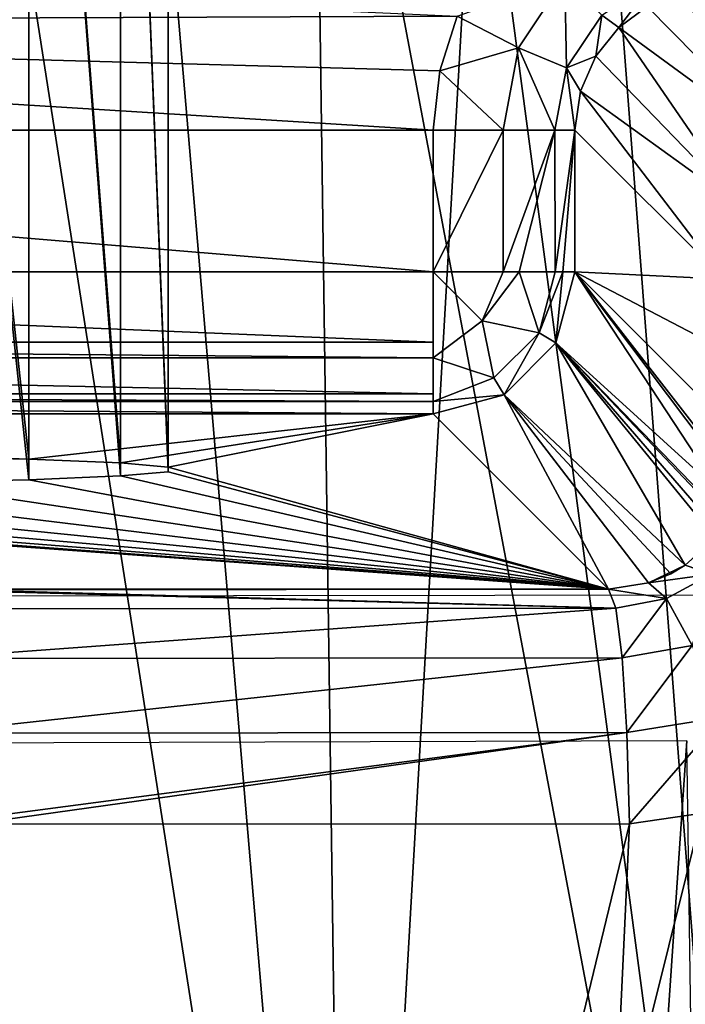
# Model space of a CAD drawing. Header units: millimetres. Extents: x -65 to 65, y -82 to 87.
# Tile 82 of 223: x 1.55 to 3.9, y -6.6 to -3.12. Entities that reach past the tile are written whole.
import ezdxf

# ---------------------------------------------------------------- set-up
doc = ezdxf.new("R2010")
doc.units = ezdxf.units.MM
doc.header["$LTSCALE"] = 101.851852
for name, color, linetype in [('113', 7, 'CONTINUOUS'), ('114', 7, 'CONTINUOUS'), ('13', 7, 'CONTINUOUS'), ('3', 7, 'CONTINUOUS'), ('468', 7, 'CONTINUOUS'), ('469', 7, 'CONTINUOUS'), ('471', 7, 'CONTINUOUS'), ('473', 7, 'CONTINUOUS'), ('51', 7, 'CONTINUOUS'), ('52', 7, 'CONTINUOUS'), ('6', 7, 'CONTINUOUS'), ('63', 7, 'CONTINUOUS'), ('67', 7, 'CONTINUOUS'), ('80', 7, 'CONTINUOUS'), ('81', 7, 'CONTINUOUS'), ('82', 7, 'CONTINUOUS'), ('83', 7, 'CONTINUOUS')]:
    doc.layers.add(name, color=color, linetype=linetype)

msp = doc.modelspace()

# ---------------------------------------------------------------- linework, layer by layer
at = {"layer": '113', "color": 7, "linetype": 'CONTINUOUS', "true_color": 0xebebeb}
for points in [[(1.218, -5.1343, 124.324), (1.3584, -5.1342, 124.3203), (3.6566, -5.1981, 124.536), (1.218, -5.1343, 124.324)], [(1.218, -5.1343, 124.324), (3.6566, -5.1981, 124.536), (1.2199, -5.2012, 124.6583), (1.218, -5.1343, 124.324)], [(1.3584, -5.1342, 124.3203), (3.6313, -5.1311, 124.2023), (3.6566, -5.1981, 124.536), (1.3584, -5.1342, 124.3203)], [(1.2199, -5.2012, 124.6583), (3.6566, -5.1981, 124.536), (1.2274, -5.3766, 124.9506), (1.2199, -5.2012, 124.6583)], [(3.6566, -5.1981, 124.536), (3.6789, -5.3738, 124.8278), (1.2274, -5.3766, 124.9506), (3.6566, -5.1981, 124.536)], [(1.2274, -5.3766, 124.9506), (3.6789, -5.3738, 124.8278), (1.233, -5.6401, 125.1671), (1.2274, -5.3766, 124.9506)], [(3.6789, -5.3738, 124.8278), (3.6957, -5.6376, 125.0437), (1.233, -5.6401, 125.1671), (3.6789, -5.3738, 124.8278)], [(3.6957, -5.6376, 125.0437), (1.2428, -5.961, 125.2823), (1.233, -5.6401, 125.1671), (3.6957, -5.6376, 125.0437)], [(1.386, -5.9609, 125.2784), (1.2428, -5.961, 125.2823), (3.6957, -5.6376, 125.0437), (1.386, -5.9609, 125.2784)], [(3.705, -5.9589, 125.1585), (1.386, -5.9609, 125.2784), (3.6957, -5.6376, 125.0437), (3.705, -5.9589, 125.1585)]]:
    msp.add_3dface(points, dxfattribs=at)
at = {"layer": '114', "color": 7, "linetype": 'CONTINUOUS', "true_color": 0xebebeb}
for points in [[(3.9016, -5.0474, 124.1013), (4.0066, -4.9514, 124.0225), (3.9936, -5.079, 124.4461), (3.9016, -5.0474, 124.1013)], [(3.7721, -5.1096, 124.164), (3.8508, -5.0775, 124.1295), (3.9016, -5.0474, 124.1013), (3.7721, -5.1096, 124.164)], [(3.7721, -5.1096, 124.164), (3.9016, -5.0474, 124.1013), (3.9936, -5.079, 124.4461), (3.7721, -5.1096, 124.164)], [(3.7721, -5.1096, 124.164), (3.9936, -5.079, 124.4461), (3.8358, -5.1651, 124.5009), (3.7721, -5.1096, 124.164)], [(3.8358, -5.1651, 124.5009), (3.9936, -5.079, 124.4461), (3.9255, -5.3299, 124.7935), (3.8358, -5.1651, 124.5009)], [(3.6313, -5.1311, 124.2023), (3.7721, -5.1096, 124.164), (3.8358, -5.1651, 124.5009), (3.6313, -5.1311, 124.2023)], [(3.6566, -5.1981, 124.536), (3.6313, -5.1311, 124.2023), (3.8358, -5.1651, 124.5009), (3.6566, -5.1981, 124.536)], [(3.6789, -5.3738, 124.8278), (3.6566, -5.1981, 124.536), (3.8358, -5.1651, 124.5009), (3.6789, -5.3738, 124.8278)], [(3.6789, -5.3738, 124.8278), (3.8358, -5.1651, 124.5009), (3.9255, -5.3299, 124.7935), (3.6789, -5.3738, 124.8278)], [(3.6957, -5.6376, 125.0437), (3.6789, -5.3738, 124.8278), (3.9255, -5.3299, 124.7935), (3.6957, -5.6376, 125.0437)], [(3.6957, -5.6376, 125.0437), (3.9255, -5.3299, 124.7935), (4.0313, -5.5837, 125.006), (3.6957, -5.6376, 125.0437)], [(3.705, -5.9589, 125.1585), (3.6957, -5.6376, 125.0437), (4.0313, -5.5837, 125.006), (3.705, -5.9589, 125.1585)], [(4.1401, -5.8958, 125.1129), (3.705, -5.9589, 125.1585), (4.0313, -5.5837, 125.006), (4.1401, -5.8958, 125.1129)]]:
    msp.add_3dface(points, dxfattribs=at)
at = {"layer": '13', "color": 7, "linetype": 'CONTINUOUS', "true_color": 0xebebeb}
for points in [[(4.7414, -13.4066, 126.3687), (3.3418, -13.7069, 126.5412), (4.5368, -5.7137, 125.0463), (4.7414, -13.4066, 126.3687)], [(4.5368, -5.7137, 125.0463), (3.3418, -13.7069, 126.5412), (4.1401, -5.8958, 125.1129), (4.5368, -5.7137, 125.0463)], [(4.1401, -5.8958, 125.1129), (3.3418, -13.7069, 126.5412), (3.705, -5.9589, 125.1585), (4.1401, -5.8958, 125.1129)], [(1.7784, -13.9163, 126.663), (0.9161, -13.973, 126.6977), (1.386, -5.9609, 125.2784), (1.7784, -13.9163, 126.663)], [(3.705, -5.9589, 125.1585), (1.7784, -13.9163, 126.663), (1.386, -5.9609, 125.2784), (3.705, -5.9589, 125.1585)], [(3.3418, -13.7069, 126.5412), (1.7784, -13.9163, 126.663), (3.705, -5.9589, 125.1585), (3.3418, -13.7069, 126.5412)]]:
    msp.add_3dface(points, dxfattribs=at)
at = {"layer": '3', "color": 7, "linetype": 'CONTINUOUS', "true_color": 0xebebeb}
for points in [[(0.7841, 3.9977, 125.6179), (1.403, -9.9598, 128.0651), (1.5681, 3.9922, 125.6021), (0.7841, 3.9977, 125.6179)], [(1.403, -9.9598, 128.0651), (4.2048, -9.9865, 127.9142), (1.5681, 3.9922, 125.6021), (1.403, -9.9598, 128.0651)], [(1.5681, 3.9922, 125.6021), (4.2048, -9.9865, 127.9142), (2.3517, 3.9829, 125.5757), (1.5681, 3.9922, 125.6021)], [(2.3517, 3.9829, 125.5757), (4.2048, -9.9865, 127.9142), (3.1349, 3.97, 125.5389), (2.3517, 3.9829, 125.5757)], [(3.1349, 3.97, 125.5389), (4.2048, -9.9865, 127.9142), (3.9175, 3.9533, 125.4915), (3.1349, 3.97, 125.5389)]]:
    msp.add_3dface(points, dxfattribs=at)
at = {"layer": '468', "color": 7, "linetype": 'CONTINUOUS', "true_color": 0xebebeb}
for points in [[(1.1352, -4.6632, 106.3333), (1.5869, -4.6735, 106.7246), (1.1353, -0.5, 106.3334), (1.1352, -4.6632, 106.3333)], [(1.5869, -4.7455, 109.4754), (1.1352, -4.7558, 109.8667), (1.1353, -0.5, 109.8666), (1.5869, -4.7455, 109.4754)], [(1.5869, -4.6735, 106.7246), (1.5871, -0.5, 106.7248), (1.1353, -0.5, 106.3334), (1.5869, -4.6735, 106.7246)], [(1.5869, -4.7455, 109.4754), (1.1353, -0.5, 109.8666), (1.5871, -0.5, 109.4752), (1.5869, -4.7455, 109.4754)], [(1.5869, -4.6735, 106.7246), (1.9102, -4.6866, 107.2275), (1.5871, -0.5, 106.7248), (1.5869, -4.6735, 106.7246)], [(1.9102, -4.7323, 108.9725), (1.5869, -4.7455, 109.4754), (1.5871, -0.5, 109.4752), (1.9102, -4.7323, 108.9725)], [(1.9102, -4.6866, 107.2275), (1.9102, -0.5, 107.2276), (1.5871, -0.5, 106.7248), (1.9102, -4.6866, 107.2275)], [(1.9102, -4.7323, 108.9725), (1.5871, -0.5, 109.4752), (1.9102, -0.5, 108.9724), (1.9102, -4.7323, 108.9725)], [(1.9102, -4.6866, 107.2275), (2.0786, -4.7017, 107.8011), (1.9102, -0.5, 107.2276), (1.9102, -4.6866, 107.2275)], [(2.0786, -4.7017, 107.8011), (2.0786, -0.5, 107.8011), (1.9102, -0.5, 107.2276), (2.0786, -4.7017, 107.8011)], [(2.0786, -4.7173, 108.3989), (1.9102, -4.7323, 108.9725), (1.9102, -0.5, 108.9724), (2.0786, -4.7173, 108.3989)], [(2.0786, -4.7173, 108.3989), (1.9102, -0.5, 108.9724), (2.0786, -0.5, 108.3989), (2.0786, -4.7173, 108.3989)], [(2.0786, -4.7017, 107.8011), (2.0786, -4.7173, 108.3989), (2.0786, -0.5, 107.8011), (2.0786, -4.7017, 107.8011)], [(2.0786, -4.7173, 108.3989), (2.0786, -0.5, 108.3989), (2.0786, -0.5, 107.8011), (2.0786, -4.7173, 108.3989)]]:
    msp.add_3dface(points, dxfattribs=at)
at = {"layer": '469', "color": 7, "linetype": 'CONTINUOUS', "true_color": 0xebebeb}
for points in [[(0.8156, -15.641, 123.9463), (1.6295, -15.5818, 123.9131), (1.3017, -5.6746, 122.1834), (0.8156, -15.641, 123.9463)], [(1.3017, -5.6746, 122.1834), (3.2478, -15.3448, 123.7814), (3.9074, -5.6663, 122.0365), (1.3017, -5.6746, 122.1834)], [(2.4427, -15.4826, 123.8579), (3.2478, -15.3448, 123.7814), (1.3017, -5.6746, 122.1834), (2.4427, -15.4826, 123.8579)], [(1.6295, -15.5818, 123.9131), (2.4427, -15.4826, 123.8579), (1.3017, -5.6746, 122.1834), (1.6295, -15.5818, 123.9131)], [(3.2478, -15.3448, 123.7814), (4.043, -15.1693, 123.6846), (3.9074, -5.6663, 122.0365), (3.2478, -15.3448, 123.7814)]]:
    msp.add_3dface(points, dxfattribs=at)
at = {"layer": '471', "color": 7, "linetype": 'CONTINUOUS', "true_color": 0xebebeb}
for points in [[(0, -10.1198, 128.1128), (2.7121, -10.1323, 128.0421), (0.5031, 3.9988, 125.621), (0, -10.1198, 128.1128)], [(0.5031, 3.9988, 125.621), (2.7121, -10.1323, 128.0421), (1.5092, 3.9927, 125.6037), (0.5031, 3.9988, 125.621)], [(1.5092, 3.9927, 125.6037), (2.7121, -10.1323, 128.0421), (2.5148, 3.9805, 125.5689), (1.5092, 3.9927, 125.6037)], [(2.5148, 3.9805, 125.5689), (2.7121, -10.1323, 128.0421), (3.5195, 3.9623, 125.5169), (2.5148, 3.9805, 125.5689)], [(2.7121, -10.1323, 128.0421), (5.4165, -10.1696, 127.8307), (3.5195, 3.9623, 125.5169), (2.7121, -10.1323, 128.0421)], [(3.5195, 3.9623, 125.5169), (5.4165, -10.1696, 127.8307), (4.523, 3.9378, 125.4477), (3.5195, 3.9623, 125.5169)]]:
    msp.add_3dface(points, dxfattribs=at)
at = {"layer": '473', "color": 7, "linetype": 'CONTINUOUS', "true_color": 0xebebeb}
for points in [[(0, -15.1408, 126.912), (1.3855, -5.1556, 125.137), (1.6842, -15.0697, 126.8691), (0, -15.1408, 126.912)], [(1.3855, -5.1556, 125.137), (4.1516, -5.1516, 124.9819), (1.6842, -15.0697, 126.8691), (1.3855, -5.1556, 125.137)], [(1.6842, -15.0697, 126.8691), (4.1516, -5.1516, 124.9819), (3.385, -14.8426, 126.737), (1.6842, -15.0697, 126.8691)], [(3.385, -14.8426, 126.737), (4.1516, -5.1516, 124.9819), (5.1002, -14.4596, 126.5146), (3.385, -14.8426, 126.737)]]:
    msp.add_3dface(points, dxfattribs=at)
at = {"layer": '51', "color": 7, "linetype": 'CONTINUOUS', "true_color": 0xebebeb}
for points in [[(3.5128, -3.5126, 100.5869), (4.0389, -4.0387, 120.6781), (3.5128, -4.0129, 100.5869), (3.5128, -3.5126, 100.5869)], [(3.5128, -4.0129, 100.5869), (4.0389, -4.0387, 120.6781), (4.0412, -4.2892, 120.769), (3.5128, -4.0129, 100.5869)], [(4.0445, -4.5447, 120.8953), (3.5128, -4.0129, 100.5869), (4.0412, -4.2892, 120.769), (4.0445, -4.5447, 120.8953)]]:
    msp.add_3dface(points, dxfattribs=at)
at = {"layer": '52', "color": 7, "linetype": 'CONTINUOUS', "true_color": 0xebebeb}
for points in [[(-3.0129, -4.5128, 100.5869), (3.0129, -4.5128, 100.5869), (1.5869, -4.6735, 106.7246), (-3.0129, -4.5128, 100.5869)], [(1.1352, -4.6632, 106.3333), (-3.0129, -4.5128, 100.5869), (1.5869, -4.6735, 106.7246), (1.1352, -4.6632, 106.3333)], [(1.5869, -4.6735, 106.7246), (3.0129, -4.5128, 100.5869), (1.9102, -4.6866, 107.2275), (1.5869, -4.6735, 106.7246)], [(1.9102, -4.6866, 107.2275), (3.0129, -4.5128, 100.5869), (2.0786, -4.7017, 107.8011), (1.9102, -4.6866, 107.2275)], [(3.0129, -4.5128, 100.5869), (3.6313, -5.1311, 124.2023), (2.0786, -4.7017, 107.8011), (3.0129, -4.5128, 100.5869)], [(2.0786, -4.7173, 108.3989), (3.6313, -5.1311, 124.2023), (1.9102, -4.7323, 108.9725), (2.0786, -4.7173, 108.3989)], [(2.0786, -4.7017, 107.8011), (3.6313, -5.1311, 124.2023), (2.0786, -4.7173, 108.3989), (2.0786, -4.7017, 107.8011)], [(3.6313, -5.1311, 124.2023), (-3.6313, -5.1311, 124.2023), (-1.9102, -4.7323, 108.9725), (3.6313, -5.1311, 124.2023)], [(-1.5869, -4.7455, 109.4754), (3.6313, -5.1311, 124.2023), (-1.9102, -4.7323, 108.9725), (-1.5869, -4.7455, 109.4754)], [(-1.1352, -4.7558, 109.8667), (3.6313, -5.1311, 124.2023), (-1.5869, -4.7455, 109.4754), (-1.1352, -4.7558, 109.8667)], [(-0.5915, -4.7623, 110.115), (3.6313, -5.1311, 124.2023), (-1.1352, -4.7558, 109.8667), (-0.5915, -4.7623, 110.115)], [(1.1352, -4.7558, 109.8667), (3.6313, -5.1311, 124.2023), (0.5915, -4.7623, 110.115), (1.1352, -4.7558, 109.8667)], [(1.5869, -4.7455, 109.4754), (3.6313, -5.1311, 124.2023), (1.1352, -4.7558, 109.8667), (1.5869, -4.7455, 109.4754)], [(1.9102, -4.7323, 108.9725), (3.6313, -5.1311, 124.2023), (1.5869, -4.7455, 109.4754), (1.9102, -4.7323, 108.9725)], [(0, -4.7645, 110.2), (3.6313, -5.1311, 124.2023), (-0.5915, -4.7623, 110.115), (0, -4.7645, 110.2)], [(3.6313, -5.1311, 124.2023), (0, -4.7645, 110.2), (0.5915, -4.7623, 110.115), (3.6313, -5.1311, 124.2023)], [(-3.6313, -5.1311, 124.2023), (3.6313, -5.1311, 124.2023), (1.3584, -5.1342, 124.3203), (-3.6313, -5.1311, 124.2023)]]:
    msp.add_3dface(points, dxfattribs=at)
at = {"layer": '6', "color": 7, "linetype": 'CONTINUOUS', "true_color": 0xebebeb}
for points in [[(-3.0865, -3.1354, 100.1), (-3.2889, -2.8225, 100.1), (3.0974, -3.1106, 100.1), (-3.0865, -3.1354, 100.1)], [(3.0357, -3.3036, 100.1), (-3.0865, -3.1354, 100.1), (3.0974, -3.1106, 100.1), (3.0357, -3.3036, 100.1)], [(-3.0129, -3.5126, 100.1), (-3.0865, -3.1354, 100.1), (3.0129, -3.5126, 100.1), (-3.0129, -3.5126, 100.1)], [(3.0129, -3.5126, 100.1), (-3.0865, -3.1354, 100.1), (3.0357, -3.3036, 100.1), (3.0129, -3.5126, 100.1)], [(-3.0129, -4.0129, 100.1), (-3.0129, -3.5126, 100.1), (3.0129, -4.0129, 100.1), (-3.0129, -4.0129, 100.1)], [(3.0129, -4.0129, 100.1), (-3.0129, -3.5126, 100.1), (3.0129, -3.5126, 100.1), (3.0129, -4.0129, 100.1)]]:
    msp.add_3dface(points, dxfattribs=at)
at = {"layer": '63', "color": 7, "linetype": 'CONTINUOUS', "true_color": 0xebebeb}
for points in [[(3.4457, -4.2627, 100.5821), (3.5128, -4.0129, 100.5869), (4.0212, -4.7875, 121.8893), (3.4457, -4.2627, 100.5821)], [(3.5128, -4.0129, 100.5869), (4.0445, -4.5447, 120.8953), (4.036, -4.6861, 121.2488), (3.5128, -4.0129, 100.5869)], [(4.0212, -4.7875, 121.8893), (3.5128, -4.0129, 100.5869), (4.0333, -4.7033, 121.3159), (4.0212, -4.7875, 121.8893)], [(4.0333, -4.7033, 121.3159), (3.5128, -4.0129, 100.5869), (4.036, -4.6861, 121.2488), (4.0333, -4.7033, 121.3159)], [(3.2627, -4.4457, 100.5821), (3.4457, -4.2627, 100.5821), (3.9016, -5.0474, 124.1013), (3.2627, -4.4457, 100.5821)], [(3.9016, -5.0474, 124.1013), (3.4457, -4.2627, 100.5821), (4.0066, -4.9514, 124.0225), (3.9016, -5.0474, 124.1013)], [(4.0066, -4.9514, 124.0225), (3.4457, -4.2627, 100.5821), (4.0226, -4.9307, 124.0065), (4.0066, -4.9514, 124.0225)], [(4.0226, -4.9307, 124.0065), (3.4457, -4.2627, 100.5821), (4.0237, -4.873, 123.1228), (4.0226, -4.9307, 124.0065)], [(4.0237, -4.873, 123.1228), (3.4457, -4.2627, 100.5821), (4.0236, -4.8612, 122.9465), (4.0237, -4.873, 123.1228)], [(4.0236, -4.8612, 122.9465), (3.4457, -4.2627, 100.5821), (4.0212, -4.7875, 121.8893), (4.0236, -4.8612, 122.9465)], [(3.6313, -5.1311, 124.2023), (3.0129, -4.5128, 100.5869), (3.2627, -4.4457, 100.5821), (3.6313, -5.1311, 124.2023)], [(3.6313, -5.1311, 124.2023), (3.2627, -4.4457, 100.5821), (3.7721, -5.1096, 124.164), (3.6313, -5.1311, 124.2023)], [(3.7721, -5.1096, 124.164), (3.2627, -4.4457, 100.5821), (3.8508, -5.0775, 124.1295), (3.7721, -5.1096, 124.164)], [(3.8508, -5.0775, 124.1295), (3.2627, -4.4457, 100.5821), (3.9016, -5.0474, 124.1013), (3.8508, -5.0775, 124.1295)]]:
    msp.add_3dface(points, dxfattribs=at)
at = {"layer": '67', "color": 7, "linetype": 'CONTINUOUS', "true_color": 0xebebeb}
for points in [[(3.8838, -3.0295, 100.584), (4.0126, -3.0128, 100.5869), (4.2889, -3.6059, 120.6812), (3.8838, -3.0295, 100.584)], [(3.7678, -3.0766, 100.5822), (3.8838, -3.0295, 100.584), (4.2889, -3.6059, 120.6812), (3.7678, -3.0766, 100.5822)], [(3.6675, -3.1507, 100.5815), (3.7678, -3.0766, 100.5822), (4.2889, -3.6059, 120.6812), (3.6675, -3.1507, 100.5815)], [(3.5863, -3.2512, 100.582), (3.6675, -3.1507, 100.5815), (4.106, -3.7887, 120.6812), (3.5863, -3.2512, 100.582)], [(4.106, -3.7887, 120.6812), (3.6675, -3.1507, 100.5815), (4.2889, -3.6059, 120.6812), (4.106, -3.7887, 120.6812)], [(3.5318, -3.3754, 100.5838), (3.5863, -3.2512, 100.582), (4.106, -3.7887, 120.6812), (3.5318, -3.3754, 100.5838)], [(4.0389, -4.0387, 120.6781), (3.5128, -3.5126, 100.5869), (3.5318, -3.3754, 100.5838), (4.0389, -4.0387, 120.6781)], [(4.0389, -4.0387, 120.6781), (3.5318, -3.3754, 100.5838), (4.106, -3.7887, 120.6812), (4.0389, -4.0387, 120.6781)]]:
    msp.add_3dface(points, dxfattribs=at)
at = {"layer": '80', "color": 7, "linetype": 'CONTINUOUS', "true_color": 0xebebeb}
for points in [[(-3.0129, -4.0129, 100.1), (3.0129, -4.0129, 100.1), (3.0129, -4.2601, 100.1654), (-3.0129, -4.0129, 100.1)], [(-3.0129, -4.0129, 100.1), (3.0129, -4.2601, 100.1654), (-3.0129, -4.2601, 100.1654), (-3.0129, -4.0129, 100.1)], [(3.0129, -4.2601, 100.1654), (3.0129, -4.3162, 100.2025), (-3.0129, -4.2601, 100.1654), (3.0129, -4.2601, 100.1654)], [(-3.0129, -4.2601, 100.1654), (3.0129, -4.3162, 100.2025), (-3.0129, -4.3162, 100.2025), (-3.0129, -4.2601, 100.1654)], [(3.0129, -4.3162, 100.2025), (3.0129, -4.4429, 100.3448), (-3.0129, -4.3162, 100.2025), (3.0129, -4.3162, 100.2025)], [(-3.0129, -4.3162, 100.2025), (3.0129, -4.4429, 100.3448), (-3.0129, -4.4429, 100.3449), (-3.0129, -4.3162, 100.2025)], [(3.0129, -4.4429, 100.3448), (3.0129, -4.4695, 100.3962), (-3.0129, -4.4429, 100.3449), (3.0129, -4.4429, 100.3448)], [(-3.0129, -4.4429, 100.3449), (3.0129, -4.4695, 100.3962), (-3.0129, -4.4695, 100.3963), (-3.0129, -4.4429, 100.3449)], [(3.0129, -4.5128, 100.5869), (-3.0129, -4.5128, 100.5869), (-3.0129, -4.4695, 100.3963), (3.0129, -4.5128, 100.5869)], [(3.0129, -4.4695, 100.3962), (3.0129, -4.5128, 100.5869), (-3.0129, -4.4695, 100.3963), (3.0129, -4.4695, 100.3962)]]:
    msp.add_3dface(points, dxfattribs=at)
at = {"layer": '81', "color": 7, "linetype": 'CONTINUOUS', "true_color": 0xebebeb}
for points in [[(3.0129, -4.0129, 100.1), (3.2601, -4.0129, 100.1654), (3.1857, -4.1857, 100.1638), (3.0129, -4.0129, 100.1)], [(3.0129, -4.2601, 100.1654), (3.0129, -4.0129, 100.1), (3.0129, -4.3162, 100.2025), (3.0129, -4.2601, 100.1654)], [(3.0129, -4.3162, 100.2025), (3.0129, -4.0129, 100.1), (3.1857, -4.1857, 100.1638), (3.0129, -4.3162, 100.2025)], [(3.2601, -4.0129, 100.1654), (3.3162, -4.0129, 100.2025), (3.1857, -4.1857, 100.1638), (3.2601, -4.0129, 100.1654)], [(3.3162, -4.0129, 100.2025), (3.3867, -4.227, 100.3461), (3.1857, -4.1857, 100.1638), (3.3162, -4.0129, 100.2025)], [(3.3162, -4.0129, 100.2025), (3.4429, -4.0129, 100.3449), (3.3867, -4.227, 100.3461), (3.3162, -4.0129, 100.2025)], [(3.4695, -4.0129, 100.3963), (3.4457, -4.2627, 100.5821), (3.3867, -4.227, 100.3461), (3.4695, -4.0129, 100.3963)], [(3.4429, -4.0129, 100.3449), (3.4695, -4.0129, 100.3963), (3.3867, -4.227, 100.3461), (3.4429, -4.0129, 100.3449)], [(3.5128, -4.0129, 100.5869), (3.4457, -4.2627, 100.5821), (3.4695, -4.0129, 100.3963), (3.5128, -4.0129, 100.5869)], [(3.227, -4.3867, 100.3461), (3.0129, -4.3162, 100.2025), (3.1857, -4.1857, 100.1638), (3.227, -4.3867, 100.3461)], [(3.3867, -4.227, 100.3461), (3.227, -4.3867, 100.3461), (3.1857, -4.1857, 100.1638), (3.3867, -4.227, 100.3461)], [(3.3867, -4.227, 100.3461), (3.2627, -4.4457, 100.5821), (3.227, -4.3867, 100.3461), (3.3867, -4.227, 100.3461)], [(3.4457, -4.2627, 100.5821), (3.2627, -4.4457, 100.5821), (3.3867, -4.227, 100.3461), (3.4457, -4.2627, 100.5821)], [(3.227, -4.3867, 100.3461), (3.0129, -4.4695, 100.3962), (3.0129, -4.3162, 100.2025), (3.227, -4.3867, 100.3461)], [(3.0129, -4.3162, 100.2025), (3.0129, -4.4695, 100.3962), (3.0129, -4.4429, 100.3448), (3.0129, -4.3162, 100.2025)], [(3.227, -4.3867, 100.3461), (3.2627, -4.4457, 100.5821), (3.0129, -4.4695, 100.3962), (3.227, -4.3867, 100.3461)], [(3.2627, -4.4457, 100.5821), (3.0129, -4.5128, 100.5869), (3.0129, -4.4695, 100.3962), (3.2627, -4.4457, 100.5821)]]:
    msp.add_3dface(points, dxfattribs=at)
at = {"layer": '82', "color": 7, "linetype": 'CONTINUOUS', "true_color": 0xebebeb}
for points in [[(3.0129, -4.0129, 100.1), (3.0129, -3.5126, 100.1), (3.2591, -3.5126, 100.1648), (3.0129, -4.0129, 100.1)], [(3.0129, -4.0129, 100.1), (3.2591, -3.5126, 100.1648), (3.2601, -4.0129, 100.1654), (3.0129, -4.0129, 100.1)], [(3.2591, -3.5126, 100.1648), (3.4416, -3.5126, 100.3427), (3.2601, -4.0129, 100.1654), (3.2591, -3.5126, 100.1648)], [(3.2601, -4.0129, 100.1654), (3.4416, -3.5126, 100.3427), (3.3162, -4.0129, 100.2025), (3.2601, -4.0129, 100.1654)], [(3.3162, -4.0129, 100.2025), (3.4416, -3.5126, 100.3427), (3.4429, -4.0129, 100.3449), (3.3162, -4.0129, 100.2025)], [(3.4416, -3.5126, 100.3427), (3.5128, -3.5126, 100.5869), (3.4429, -4.0129, 100.3449), (3.4416, -3.5126, 100.3427)], [(3.4429, -4.0129, 100.3449), (3.5128, -3.5126, 100.5869), (3.4695, -4.0129, 100.3963), (3.4429, -4.0129, 100.3449)], [(3.5128, -3.5126, 100.5869), (3.5128, -4.0129, 100.5869), (3.4695, -4.0129, 100.3963), (3.5128, -3.5126, 100.5869)]]:
    msp.add_3dface(points, dxfattribs=at)
at = {"layer": '83', "color": 7, "linetype": 'CONTINUOUS', "true_color": 0xebebeb}
for points in [[(3.3133, -3.2227, 100.1629), (3.0974, -3.1106, 100.1), (3.4766, -2.9763, 100.1622), (3.3133, -3.2227, 100.1629)], [(3.3133, -3.2227, 100.1629), (3.4766, -2.9763, 100.1622), (3.4832, -3.2931, 100.3393), (3.3133, -3.2227, 100.1629)], [(3.4832, -3.2931, 100.3393), (3.4766, -2.9763, 100.1622), (3.6069, -3.1068, 100.3381), (3.4832, -3.2931, 100.3393)], [(3.6675, -3.1507, 100.5815), (3.6069, -3.1068, 100.3381), (3.7933, -2.9832, 100.3393), (3.6675, -3.1507, 100.5815)], [(3.7678, -3.0766, 100.5822), (3.6675, -3.1507, 100.5815), (3.7933, -2.9832, 100.3393), (3.7678, -3.0766, 100.5822)], [(3.0357, -3.3036, 100.1), (3.0974, -3.1106, 100.1), (3.3133, -3.2227, 100.1629), (3.0357, -3.3036, 100.1)], [(3.5863, -3.2512, 100.582), (3.4832, -3.2931, 100.3393), (3.6069, -3.1068, 100.3381), (3.5863, -3.2512, 100.582)], [(3.6675, -3.1507, 100.5815), (3.5863, -3.2512, 100.582), (3.6069, -3.1068, 100.3381), (3.6675, -3.1507, 100.5815)], [(3.2591, -3.5126, 100.1648), (3.0357, -3.3036, 100.1), (3.3133, -3.2227, 100.1629), (3.2591, -3.5126, 100.1648)], [(3.2591, -3.5126, 100.1648), (3.3133, -3.2227, 100.1629), (3.4416, -3.5126, 100.3427), (3.2591, -3.5126, 100.1648)], [(3.4416, -3.5126, 100.3427), (3.3133, -3.2227, 100.1629), (3.4832, -3.2931, 100.3393), (3.4416, -3.5126, 100.3427)], [(3.5863, -3.2512, 100.582), (3.5318, -3.3754, 100.5838), (3.4832, -3.2931, 100.3393), (3.5863, -3.2512, 100.582)], [(3.5128, -3.5126, 100.5869), (3.4416, -3.5126, 100.3427), (3.4832, -3.2931, 100.3393), (3.5128, -3.5126, 100.5869)], [(3.5318, -3.3754, 100.5838), (3.5128, -3.5126, 100.5869), (3.4832, -3.2931, 100.3393), (3.5318, -3.3754, 100.5838)], [(3.0129, -3.5126, 100.1), (3.0357, -3.3036, 100.1), (3.2591, -3.5126, 100.1648), (3.0129, -3.5126, 100.1)]]:
    msp.add_3dface(points, dxfattribs=at)

doc.saveas('drawing.dxf')
